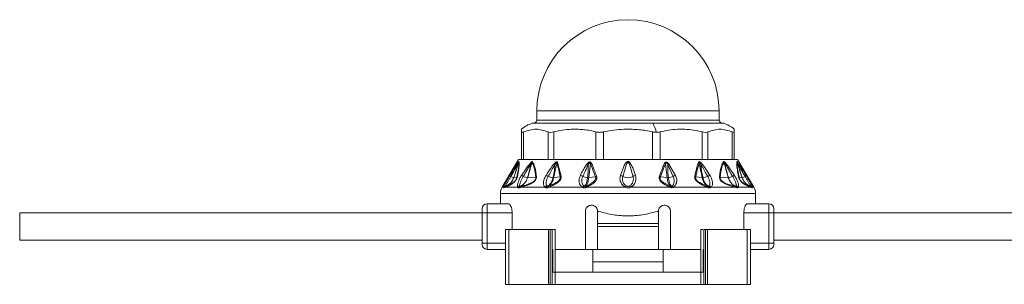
# Model space of a CAD drawing. Header units: millimetres. Extents: x -447 to 1924, y -61 to 422.
# Tile 57 of 65: x 1072 to 1234, y 153 to 196. Entities that reach past the tile are written whole.
import ezdxf

# ---------------------------------------------------------------- set-up
doc = ezdxf.new("R2010")
doc.units = ezdxf.units.MM

# ---------------------------------------------------------------- blocks, each defined once
blk = doc.blocks.new('Drawing View6')
at = {"color": 7, "linetype": 'Continuous', "lineweight": 18}
for p, q in [((0.77, 2.02), (0.77, 0.52)), ((0.77, 2.02), (30.77, 2.02)), ((30.77, 0.52), (30.77, 2.02)), ((19.85, 0), (0, 0)), ((0.16, 0.02), (19.81, 0.02)), ((0.77, 0.52), (30.77, 0.52)), ((19.81, 0.02), (31.38, 0.02)), ((31.54, 0), (19.85, 0)), ((-1.73, -5.98), (-1.73, -1.41)), ((-1.4, -5.98), (-1.4, -1.41)), ((2.62, -5.98), (2.62, -1.41)), ((3.54, -5.98), (3.54, -1.41)), ((10.5, -5.98), (10.5, -1.41)), ((11.75, -5.98), (11.75, -1.41)), ((19.79, -5.98), (19.79, -1.41)), ((21.04, -5.98), (21.04, -1.41)), ((28, -5.98), (28, -1.41)), ((28.91, -5.98), (28.91, -1.41)), ((32.93, -5.98), (32.93, -1.41)), ((33.27, -0.97), (33.27, -1.41)), ((33.27, -5.98), (33.27, -1.41)), ((-2.23, -5.98), (-4.95, -10.5)), ((-2.23, -5.98), (-1.73, -5.98)), ((-1.51, -5.98), (-1.72, -5.98)), ((-1.51, -5.98), (2.75, -5.98)), ((3.33, -5.98), (2.75, -5.98)), ((3.33, -5.98), (10.71, -5.98)), ((4.19, -6.46), (4.77, -8.69)), ((11.51, -5.98), (10.71, -5.98)), ((11.51, -5.98), (20.03, -5.98)), ((20.82, -5.98), (20.03, -5.98)), ((20.82, -5.98), (28.2, -5.98)), ((28.78, -5.98), (28.2, -5.98)), ((28.78, -5.98), (33.04, -5.98)), ((33.26, -5.98), (33.04, -5.98)), ((33.27, -5.98), (33.77, -5.98)), ((33.77, -5.98), (36.48, -10.5)), ((-3.66, -8.56), (-3.26, -7.93)), ((22.32, -6.81), (23.21, -8.74)), ((22.5, -6.7), (23.58, -8.57)), ((-3.03, -8.95), (-2.52, -8.88)), ((-0.75, -8.95), (0.6, -8.84)), ((3.54, -8.94), (4.61, -8.79)), ((9.32, -8.94), (10.4, -8.79)), ((22.22, -8.94), (21.12, -8.79)), ((27.99, -8.94), (26.92, -8.79)), ((32.28, -8.95), (30.94, -8.84)), ((34.56, -8.95), (34.06, -8.88)), ((-4.95, -10.5), (-4.7, -10.5)), ((-4.4, -10.5), (-4.69, -10.62)), ((-4.4, -10.5), (-2.39, -10.5)), ((-1.82, -10.5), (2.12, -10.5)), ((2.71, -10.5), (8.27, -10.5)), ((16.2, -10.5), (22.62, -10.5)), ((23.22, -10.5), (28.83, -10.5)), ((29.41, -10.5), (33.36, -10.5)), ((33.92, -10.5), (35.93, -10.5)), ((36.23, -10.62), (35.93, -10.5)), ((36.24, -10.5), (36.48, -10.5)), ((-5.23, -11.53), (-5.23, -13.23)), ((36.77, -11.53), (-5.23, -11.53)), ((36.77, -13.23), (36.77, -11.53)), ((-8.23, -14.73), (-8.23, -14.03)), ((-7.43, -14.73), (-7.43, -13.23)), ((-3.92, -13.23), (-7.43, -13.23)), ((8.77, -20.73), (8.77, -14.48)), ((10.77, -16.48), (10.77, -14.48)), ((10.77, -14.48), (10.98, -14.48)), ((20.56, -14.48), (20.77, -14.48)), ((20.77, -14.48), (20.77, -16.48)), ((22.77, -14.48), (22.77, -20.73)), ((38.97, -13.23), (35.46, -13.23)), ((38.97, -13.23), (38.97, -14.73)), ((39.77, -14.03), (39.77, -14.73)), ((-84.34, -19.23), (-84.34, -14.73)), ((-8.23, -14.73), (-84.34, -14.73)), ((-8.23, -14.73), (-7.43, -14.73)), ((-8.23, -19.73), (-8.23, -14.73)), ((-3.3, -14.73), (-7.43, -14.73)), ((-7.43, -19.73), (-7.43, -14.73)), ((-3.3, -14.73), (-3.3, -17.48)), ((34.84, -14.73), (34.84, -17.48)), ((38.97, -14.73), (34.84, -14.73)), ((39.77, -14.73), (38.97, -14.73)), ((38.97, -14.73), (38.97, -19.73)), ((191.77, -14.73), (39.77, -14.73)), ((39.77, -14.73), (39.77, -19.73)), ((-4.39, -17.48), (-4.39, -26.48)), ((-3.84, -17.48), (-4.39, -17.48)), ((-3.84, -17.48), (-3.84, -26.48)), ((2.68, -17.48), (-3.84, -17.48)), ((2.68, -17.48), (2.68, -26.48)), ((2.99, -17.48), (2.68, -17.48)), ((2.99, -17.48), (2.99, -26.48)), ((3.31, -17.48), (2.99, -17.48)), ((3.31, -17.48), (3.31, -24.48)), ((3.77, -17.48), (3.77, -24.48)), ((20.77, -16.48), (10.77, -16.48)), ((10.77, -16.98), (10.77, -16.48)), ((20.77, -16.98), (10.77, -16.98)), ((10.77, -16.98), (10.77, -20.73)), ((20.77, -16.98), (20.77, -16.48)), ((20.77, -20.73), (20.77, -16.98)), ((27.77, -17.48), (27.77, -24.48)), ((28.23, -17.48), (28.23, -24.48)), ((28.23, -17.48), (28.55, -17.48)), ((28.55, -17.48), (28.55, -26.48)), ((28.55, -17.48), (28.86, -17.48)), ((28.86, -17.48), (28.86, -26.48)), ((28.86, -17.48), (35.37, -17.48)), ((35.37, -17.48), (35.37, -26.48)), ((35.37, -17.48), (35.93, -17.48)), ((35.93, -17.48), (35.93, -26.48)), ((-8.23, -19.23), (-84.34, -19.23)), ((191.77, -19.23), (39.77, -19.23)), ((-8.23, -19.93), (-8.23, -19.73)), ((-8.23, -19.73), (-7.43, -19.73)), ((-7.43, -20.73), (-7.43, -19.73)), ((-7.43, -19.73), (-4.39, -19.73)), ((-7.43, -20.73), (-4.39, -20.73)), ((3.42, -20.73), (3.42, -24.48)), ((3.77, -20.73), (8.77, -20.73)), ((10.77, -20.73), (8.77, -20.73)), ((9.97, -22.78), (9.97, -20.73)), ((10.77, -20.73), (20.77, -20.73)), ((22.77, -20.73), (20.77, -20.73)), ((21.57, -22.78), (21.57, -20.73)), ((22.77, -20.73), (27.77, -20.73)), ((28.12, -20.73), (28.12, -24.48)), ((38.97, -19.73), (35.93, -19.73)), ((38.97, -20.73), (35.93, -20.73)), ((38.97, -19.73), (38.97, -20.73)), ((39.77, -19.73), (38.97, -19.73)), ((39.77, -19.93), (39.77, -19.73)), ((9.97, -24.48), (9.97, -22.78)), ((21.57, -22.78), (9.97, -22.78)), ((21.57, -24.48), (21.57, -22.78)), ((3.31, -24.48), (3.31, -26.48)), ((3.78, -24.48), (3.31, -24.48)), ((3.78, -24.48), (3.78, -26.48)), ((3.78, -24.48), (27.76, -24.48)), ((27.76, -24.48), (27.76, -26.48)), ((27.76, -24.48), (28.23, -24.48)), ((28.23, -24.48), (28.23, -26.48)), ((-3.84, -26.48), (-4.39, -26.48)), ((2.68, -26.48), (-3.84, -26.48)), ((2.99, -26.48), (2.68, -26.48)), ((3.31, -26.48), (2.99, -26.48)), ((3.78, -26.48), (3.31, -26.48)), ((3.78, -26.48), (27.76, -26.48)), ((27.76, -26.48), (28.23, -26.48)), ((28.23, -26.48), (28.55, -26.48)), ((28.55, -26.48), (28.86, -26.48)), ((28.86, -26.48), (35.37, -26.48)), ((35.37, -26.48), (35.93, -26.48))]:
    blk.add_line(p, q, dxfattribs=at)
at = {"color": 7, "linetype": 'Continuous', "lineweight": 18, "flags": 128}
blk.add_lwpolyline([(8.95, -10.5), (9.73, -10.5), (10.51, -10.5), (11.3, -10.5), (12.1, -10.5), (12.9, -10.5), (13.71, -10.5), (14.52, -10.5), (15.33, -10.5)], dxfattribs=at)
at = {"color": 7, "linetype": 'Continuous', "lineweight": 18}
for centre, radius, start, end in [((15.77, 2.02), 15, 0, 180), ((1.61, -4.89), 5.15, 108.1664, 130.4305), ((0.16, -0.48), 0.5, 90, 108.1664), ((0.27, 0.52), 0.5, 270, 0), ((19.8, -0.03), 0.0545, 32.4847, 84.1078), ((16.5, -2.17), 3.99, 9.8423, 32.9992), ((31.27, 0.52), 0.5, 180, 270), ((31.38, -0.48), 0.5, 71.8336, 90), ((29.93, -4.89), 5.15, 49.5824, 71.8336), ((-1.9, -6.47), 0.324, 155.8429, 174.655), ((-1.73, -6.56), 0.49, 147.2626, 160.2891), ((0.22, -6.35), 0.386, 187.5089, 203.9881), ((0.46, -6.65), 0.526, 140.7173, 153.7493), ((4.49, -6.94), 0.57, 122.4971, 138.7551), ((27.04, -6.94), 0.57, 41.2449, 57.5029), ((31.08, -6.65), 0.526, 26.2508, 39.2826), ((31.32, -6.35), 0.386, 336.0125, 352.4908), ((33.26, -6.56), 0.49, 19.7109, 32.7374), ((33.44, -6.47), 0.324, 5.3451, 24.157), ((-7.25, -19.3), 16.73, 48.7638, 49.3774), ((8.31, -8.08), 1.55, 54.1818, 62.9072), ((10.1, -7.31), 0.791, 114.7837, 129.6376), ((21.48, -7.23), 0.712, 50.314, 65.1501), ((23.13, -7.94), 1.38, 116.761, 125.6661), ((38.85, -19.38), 16.83, 130.6238, 131.2337), ((-3.29, -8.4), 0.414, 204.0865, 239.4434), ((-2.52, -7.11), 1.91, 239.4043, 254.6198), ((-3.03, -8.91), 0.0356, 267.4158, 276.3201), ((-2.24, -9.01), 0.304, 131.4359, 155.0717), ((-16.8, -31.79), 27.68, 56.3517, 57.0582), ((-0.55, -6.86), 2.1, 244.1185, 263.6115), ((0.95, -9.11), 0.446, 123.9682, 142.8148), ((1.64, -10.29), 1.84, 56.6046, 69.537), ((3.62, -6.55), 2.4, 246.2439, 265.3332), ((5.01, -9.21), 0.573, 115.027, 133.6959), ((7.61, -9.81), 1.29, 55.3117, 75.3484), ((9.25, -6.76), 2.19, 245.4117, 266.2911), ((10.89, -9.44), 0.815, 110.5166, 126.6125), ((14.36, -9.46), 0.913, 50.851, 78.7073), ((15.77, -7.13), 1.82, 242.6733, 297.3267), ((17.18, -9.46), 0.913, 101.2927, 129.149), ((20.69, -9.37), 0.733, 53.3703, 69.4581), ((22.29, -6.77), 2.18, 273.6863, 295.0719), ((23.87, -9.69), 1.16, 104.4895, 124.9247), ((26.53, -9.21), 0.573, 46.304, 64.973), ((27.92, -6.55), 2.4, 274.6668, 293.7561), ((29.9, -10.29), 1.84, 110.463, 123.3954), ((30.59, -9.11), 0.446, 37.1852, 56.0318), ((32.31, -8.62), 0.332, 265.9431, 271.6453), ((32.08, -6.86), 2.1, 276.3884, 295.8815), ((48.34, -31.79), 27.68, 122.9418, 123.6483), ((33.78, -9.01), 0.304, 24.9283, 48.5641), ((34.57, -8.91), 0.0357, 263.7523, 272.6346), ((34.06, -7.11), 1.91, 285.3802, 300.5957), ((34.82, -8.4), 0.414, 300.5566, 335.9135), ((-3.23, -11.53), 2, 149.0362, 180), ((-4.26, -10.85), 0.5, 109.1019, 153.0969), ((-4.32, -10.77), 0.47, 100.9672, 144.8077), ((-4.26, -10.83), 0.482, 109.3625, 154.2596), ((-3.99, -10.72), 0.464, 111.8132, 151.3198), ((-1.96, -10.85), 0.556, 101.6448, 140.4638), ((-1.83, -10.83), 0.489, 111.492, 154.5199), ((-1.8, -10.74), 0.399, 113.9413, 162.016), ((-1.47, -10.63), 0.374, 116.4592, 160.1268), ((2.56, -10.87), 0.575, 104.4162, 140.4213), ((2.71, -10.82), 0.506, 114.2513, 153.2837), ((2.84, -10.52), 0.248, 134.0214, 187.8098), ((2.94, -10.47), 0.235, 136.7077, 188.1385), ((8.72, -10.82), 0.543, 110.8768, 144.3208), ((8.88, -10.79), 0.521, 122.0688, 155.3334), ((15.84, -10.78), 0.582, 126.5982, 151.6208), ((15.69, -10.78), 0.582, 28.3791, 53.4018), ((21.21, -9.83), 1.54, 334.6618, 341.3124), ((21.57, -10.03), 1.15, 335.9647, 344.8865), ((22.7, -10.75), 0.461, 25.3523, 58.9903), ((22.82, -10.77), 0.478, 33.9668, 67.8038), ((28.59, -10.47), 0.235, 351.8615, 43.2923), ((28.7, -10.52), 0.248, 352.1906, 45.9788), ((28.83, -10.82), 0.506, 26.7165, 65.7489), ((28.97, -10.87), 0.575, 39.5788, 75.5839), ((33.01, -10.63), 0.374, 19.8732, 63.5408), ((33.34, -10.74), 0.399, 17.9841, 66.0586), ((33.37, -10.83), 0.489, 25.4801, 68.508), ((33.49, -10.85), 0.556, 39.5362, 78.3552), ((35.53, -10.72), 0.464, 28.6802, 68.1868), ((35.86, -10.77), 0.47, 35.1923, 79.0329), ((35.79, -10.83), 0.482, 25.7404, 70.6374), ((35.8, -10.85), 0.5, 26.9031, 70.898), ((34.77, -11.53), 2, 0, 30.9638), ((-7.43, -14.03), 0.8, 90, 180), ((38.97, -14.03), 0.8, 0, 90), ((-7.43, -19.93), 0.8, 180, 270), ((38.97, -19.93), 0.8, 270, 0)]:
    blk.add_arc(centre, radius, start, end, dxfattribs=at)
for points, knots in [([(-1.73, -1.41), (-1.73, -1.12), (-1.73, -0.82), (-1.73, -0.97), (-1.73, -0.97)], [0, 0, 0, 0, 0.998199, 1, 1, 1, 1]), ([(2.62, -1.41), (1.95, -1.19), (0.61, -0.75), (-0.73, -1.19), (-1.4, -1.41)], [0, 0, 0, 0, 0.499632, 1, 1, 1, 1]), ([(10.5, -1.41), (10.19, -1.33), (9.56, -1.17), (8.59, -1.04), (7.54, -0.97), (6.35, -0.97), (4.98, -1.07), (4.03, -1.3), (3.54, -1.41)], [0, 0, 0, 0, 0.135419, 0.274991, 0.415244, 0.585607, 0.785782, 1, 1, 1, 1]), ([(19.79, -1.41), (19.43, -1.33), (18.7, -1.17), (17.59, -1.04), (16.37, -0.97), (14.99, -0.97), (13.41, -1.07), (12.32, -1.3), (11.75, -1.41)], [0, 0, 0, 0, 0.135414, 0.274984, 0.415234, 0.58558, 0.78576, 1, 1, 1, 1]), ([(19.79, -1.41), (19.91, -1.44), (20.13, -1.48), (20.34, -1.49), (20.43, -1.49)], [0, 0, 0, 0, 0.573868, 1, 1, 1, 1]), ([(20.43, -1.49), (20.55, -1.49), (20.76, -1.48), (20.95, -1.43), (21.04, -1.41)], [0, 0, 0, 0, 0.54545, 1, 1, 1, 1]), ([(28, -1.41), (27.51, -1.3), (26.56, -1.07), (25.18, -0.97), (23.34, -0.95), (21.99, -1.22), (21.04, -1.41)], [0, 0, 0, 0, 0.21393, 0.414834, 0.587057, 1, 1, 1, 1]), ([(32.93, -1.41), (32.26, -1.19), (30.92, -0.75), (29.58, -1.19), (28.91, -1.41)], [0, 0, 0, 0, 0.500234, 1, 1, 1, 1]), ([(-3.5, -8.75), (-3.29, -8.39), (-2.96, -7.79), (-2.57, -7.09), (-2.36, -6.67), (-2.26, -6.5), (-2.22, -6.44)], [0, 0, 0, 0, 0.470738, 0.766879, 0.908603, 1, 1, 1, 1]), ([(-3.26, -7.93), (-3.17, -7.79), (-2.94, -7.42), (-2.63, -6.95), (-2.36, -6.54), (-2.24, -6.4), (-2.2, -6.33)], [0, 0, 0, 0, 0.253563, 0.655047, 0.855267, 1, 1, 1, 1]), ([(-2.19, -6.4), (-2.25, -6.58), (-2.36, -6.92), (-2.54, -7.46), (-2.76, -8.13), (-2.93, -8.64), (-3.03, -8.95)], [0, 0, 0, 0, 0.215335, 0.398234, 0.642077, 1, 1, 1, 1]), ([(-2.22, -6.44), (-2.27, -6.61), (-2.38, -6.95), (-2.55, -7.49), (-2.77, -8.16), (-2.93, -8.65), (-3.03, -8.95)], [0, 0, 0, 0, 0.2016548, 0.4049185, 0.6470499, 1, 1, 1, 1]), ([(-2.19, -6.4), (-2.18, -6.57), (-2.17, -6.89), (-2.31, -7.8), (-2.44, -8.5), (-2.52, -8.88)], [0, 0, 0, 0, 0.3425593, 0.6462348, 1, 1, 1, 1]), ([(-2.14, -6.3), (-2.13, -6.44), (-2.11, -6.72), (-2.22, -7.6), (-2.36, -8.34), (-2.44, -8.78)], [0, 0, 0, 0, 0.308412, 0.587789, 1, 1, 1, 1]), ([(-2.22, -6.44), (-2.22, -6.43), (-2.21, -6.41), (-2.2, -6.4), (-2.19, -6.39), (-2.19, -6.39), (-2.19, -6.39), (-2.19, -6.4)], [0, 0, 0, 0, 0.312066, 0.577689, 0.709478, 0.846396, 1, 1, 1, 1]), ([(-2.2, -6.33), (-2.18, -6.32), (-2.16, -6.3), (-2.14, -6.29), (-2.14, -6.29), (-2.14, -6.3)], [0, 0, 0, 0, 0.527893, 0.7496455, 1, 1, 1, 1]), ([(-1.75, -8.56), (-1.53, -8.25), (-1.17, -7.71), (-0.65, -6.97), (-0.32, -6.59), (-0.16, -6.4)], [0, 0, 0, 0, 0.427707, 0.722359, 1, 1, 1, 1]), ([(-0.01, -6.42), (-0.06, -6.59), (-0.16, -6.91), (-0.32, -7.46), (-0.51, -8.14), (-0.66, -8.65), (-0.75, -8.95)], [0, 0, 0, 0, 0.199401, 0.389589, 0.65075, 1, 1, 1, 1]), ([(-0.16, -6.4), (-0.14, -6.38), (-0.09, -6.34), (-0.04, -6.3), (0, -6.29), (0.03, -6.3), (0.04, -6.31), (0.05, -6.32)], [0, 0, 0, 0, 0.303841, 0.543349, 0.671179, 0.821746, 1, 1, 1, 1]), ([(-0.13, -6.51), (-0.12, -6.49), (-0.1, -6.45), (-0.06, -6.42), (-0.04, -6.4), (-0.03, -6.4), (-0.02, -6.4), (-0.02, -6.4), (-0.02, -6.41), (-0.01, -6.42)], [0, 0, 0, 0, 0.3366966, 0.5652326, 0.6587129, 0.7523062, 0.8216938, 0.9026669, 1, 1, 1, 1]), ([(-0.01, -6.42), (0.1, -6.65), (0.3, -7.06), (0.48, -7.91), (0.56, -8.51), (0.6, -8.84)], [0, 0, 0, 0, 0.364986, 0.653176, 1, 1, 1, 1]), ([(0.05, -6.32), (0.14, -6.49), (0.34, -6.85), (0.51, -7.51), (0.63, -8.16), (0.68, -8.54), (0.7, -8.74)], [0, 0, 0, 0, 0.283427, 0.598157, 0.79281, 1, 1, 1, 1]), ([(3.65, -6.6), (3.68, -6.56), (3.75, -6.49), (3.86, -6.4), (3.95, -6.35), (4.03, -6.33), (4.1, -6.34), (4.16, -6.39), (4.18, -6.44), (4.19, -6.46)], [0, 0, 0, 0, 0.2026743, 0.3639009, 0.4931688, 0.5944464, 0.7169049, 0.8527137, 1, 1, 1, 1]), ([(3.78, -6.72), (3.81, -6.67), (3.85, -6.6), (3.92, -6.5), (3.97, -6.45), (4, -6.44), (4.02, -6.44), (4.04, -6.45), (4.05, -6.47), (4.06, -6.51), (4.06, -6.54), (4.07, -6.57)], [0, 0, 0, 0, 0.274116, 0.463193, 0.592982, 0.653123, 0.685145, 0.720858, 0.783468, 0.856593, 1, 1, 1, 1]), ([(9.02, -6.71), (9.06, -6.65), (9.13, -6.56), (9.27, -6.44), (9.4, -6.37), (9.52, -6.35), (9.63, -6.39), (9.71, -6.48), (9.75, -6.55), (9.77, -6.59)], [0, 0, 0, 0, 0.1952, 0.351587, 0.494569, 0.605688, 0.718068, 0.846595, 1, 1, 1, 1]), ([(9.22, -6.83), (9.26, -6.74), (9.31, -6.63), (9.4, -6.51), (9.45, -6.48), (9.49, -6.47), (9.51, -6.48), (9.52, -6.49), (9.55, -6.52), (9.58, -6.59), (9.59, -6.66), (9.59, -6.7)], [0, 0, 0, 0, 0.3888533, 0.4911394, 0.5781016, 0.6070597, 0.6356285, 0.6659115, 0.7003157, 0.8247631, 1, 1, 1, 1]), ([(17, -8.56), (16.86, -8.15), (16.64, -7.49), (16.3, -6.76), (16.05, -6.41), (15.89, -6.31), (15.8, -6.28), (15.68, -6.29), (15.55, -6.37), (15.39, -6.54), (15.18, -6.88), (14.87, -7.57), (14.67, -8.17), (14.53, -8.56)], [0, 0, 0, 0, 0.25126, 0.396042, 0.462455, 0.47993, 0.495701, 0.509284, 0.540179, 0.56984, 0.63555, 0.761953, 1, 1, 1, 1]), ([(16.6, -8.75), (16.48, -8.33), (16.3, -7.66), (16.06, -6.9), (15.92, -6.54), (15.84, -6.43), (15.81, -6.4), (15.79, -6.39), (15.77, -6.39), (15.73, -6.4), (15.69, -6.44), (15.64, -6.51), (15.56, -6.67), (15.44, -7.02), (15.22, -7.74), (15.05, -8.35), (14.93, -8.75)], [0, 0, 0, 0, 0.264351, 0.412633, 0.474696, 0.48507, 0.49331, 0.496676, 0.499653, 0.505093, 0.516526, 0.530686, 0.554354, 0.619061, 0.749435, 1, 1, 1, 1]), ([(21.78, -6.58), (21.8, -6.55), (21.83, -6.49), (21.89, -6.42), (21.97, -6.37), (22.08, -6.36), (22.2, -6.41), (22.35, -6.52), (22.44, -6.63), (22.5, -6.7)], [0, 0, 0, 0, 0.130793, 0.239578, 0.342332, 0.447729, 0.567765, 0.709784, 1, 1, 1, 1]), ([(21.94, -6.68), (21.95, -6.65), (21.95, -6.59), (21.98, -6.53), (22, -6.49), (22.02, -6.47), (22.05, -6.47), (22.08, -6.47), (22.13, -6.5), (22.23, -6.61), (22.28, -6.72), (22.32, -6.81)], [0, 0, 0, 0, 0.1486655, 0.2587069, 0.3033944, 0.343965, 0.3814215, 0.4237767, 0.4707121, 0.5930499, 1, 1, 1, 1]), ([(26.77, -8.69), (26.88, -8.19), (27.05, -7.42), (27.27, -6.71), (27.35, -6.46)], [0, 0, 0, 0, 0.646574, 1, 1, 1, 1]), ([(27.35, -6.46), (27.37, -6.42), (27.4, -6.35), (27.49, -6.32), (27.61, -6.35), (27.75, -6.45), (27.84, -6.55), (27.89, -6.6)], [0, 0, 0, 0, 0.245136, 0.373462, 0.502514, 0.746581, 1, 1, 1, 1]), ([(27.47, -6.57), (27.47, -6.54), (27.47, -6.5), (27.49, -6.46), (27.5, -6.44), (27.52, -6.44), (27.53, -6.44), (27.56, -6.45), (27.61, -6.5), (27.68, -6.59), (27.73, -6.67), (27.75, -6.72)], [0, 0, 0, 0, 0.137704, 0.249479, 0.286396, 0.321316, 0.355929, 0.392063, 0.53214, 0.696583, 1, 1, 1, 1]), ([(30.83, -8.74), (30.92, -8.13), (31.04, -7.18), (31.37, -6.55), (31.49, -6.32)], [0, 0, 0, 0, 0.635166, 1, 1, 1, 1]), ([(30.94, -8.84), (31.01, -8.23), (31.13, -7.28), (31.44, -6.65), (31.55, -6.42)], [0, 0, 0, 0, 0.636507, 1, 1, 1, 1]), ([(31.49, -6.32), (31.5, -6.31), (31.52, -6.29), (31.58, -6.3), (31.64, -6.35), (31.68, -6.38), (31.7, -6.4)], [0, 0, 0, 0, 0.256292, 0.5214431, 0.7474005, 1, 1, 1, 1]), ([(31.55, -6.42), (31.55, -6.41), (31.55, -6.4), (31.56, -6.4), (31.57, -6.4), (31.6, -6.41), (31.63, -6.45), (31.66, -6.49), (31.67, -6.51)], [0, 0, 0, 0, 0.106522, 0.201223, 0.294973, 0.396709, 0.652819, 1, 1, 1, 1]), ([(32.28, -8.95), (32.16, -8.53), (31.99, -7.93), (31.78, -7.19), (31.65, -6.77), (31.58, -6.52), (31.55, -6.42)], [0, 0, 0, 0, 0.493755, 0.710629, 0.87637, 1, 1, 1, 1]), ([(31.7, -6.4), (31.77, -6.48), (31.97, -6.69), (32.28, -7.11), (32.74, -7.75), (33.08, -8.25), (33.29, -8.56)], [0, 0, 0, 0, 0.125054, 0.329105, 0.583177, 1, 1, 1, 1]), ([(33.98, -8.78), (33.91, -8.39), (33.77, -7.68), (33.65, -6.78), (33.67, -6.47), (33.68, -6.3)], [0, 0, 0, 0, 0.366467, 0.656613, 1, 1, 1, 1]), ([(33.68, -6.3), (33.68, -6.29), (33.68, -6.29), (33.7, -6.29), (33.72, -6.32), (33.73, -6.33)], [0, 0, 0, 0, 0.222827, 0.488483, 1, 1, 1, 1]), ([(34.06, -8.88), (33.98, -8.49), (33.84, -7.78), (33.7, -6.88), (33.72, -6.57), (33.72, -6.4)], [0, 0, 0, 0, 0.368099, 0.658336, 1, 1, 1, 1]), ([(33.72, -6.4), (33.72, -6.39), (33.72, -6.39), (33.73, -6.39), (33.73, -6.4), (33.75, -6.41), (33.76, -6.43), (33.76, -6.44)], [0, 0, 0, 0, 0.132574, 0.271467, 0.437835, 0.686828, 1, 1, 1, 1]), ([(34.56, -8.95), (34.42, -8.52), (34.22, -7.92), (33.98, -7.16), (33.84, -6.74), (33.76, -6.49), (33.72, -6.4)], [0, 0, 0, 0, 0.502808, 0.708593, 0.88556, 1, 1, 1, 1]), ([(33.73, -6.33), (33.76, -6.37), (33.82, -6.44), (33.98, -6.67), (34.23, -7.04), (34.65, -7.69), (34.99, -8.23), (35.2, -8.56)], [0, 0, 0, 0, 0.063949, 0.139633, 0.317237, 0.568463, 1, 1, 1, 1]), ([(34.57, -8.95), (34.45, -8.59), (34.26, -8.01), (33.98, -7.17), (33.84, -6.69), (33.76, -6.44)], [0, 0, 0, 0, 0.426007, 0.700145, 1, 1, 1, 1]), ([(33.76, -6.44), (33.81, -6.53), (33.93, -6.75), (34.16, -7.18), (34.53, -7.86), (34.84, -8.41), (35.03, -8.75)], [0, 0, 0, 0, 0.12348, 0.298954, 0.554672, 1, 1, 1, 1]), ([(-1.46, -8.75), (-1.27, -8.43), (-0.94, -7.88), (-0.51, -7.12), (-0.25, -6.71), (-0.13, -6.51)], [0, 0, 0, 0, 0.4373839, 0.7346037, 1, 1, 1, 1]), ([(-0.13, -6.51), (-0.21, -6.84), (-0.4, -7.65), (-0.64, -8.47), (-0.78, -8.95)], [0, 0, 0, 0, 0.404874, 1, 1, 1, 1]), ([(2.28, -8.56), (2.54, -8.14), (2.96, -7.47), (3.46, -6.83), (3.65, -6.6)], [0, 0, 0, 0, 0.629625, 1, 1, 1, 1]), ([(2.65, -8.75), (2.81, -8.46), (3.05, -8.03), (3.35, -7.48), (3.57, -7.09), (3.71, -6.84), (3.78, -6.72)], [0, 0, 0, 0, 0.429633, 0.636413, 0.813229, 1, 1, 1, 1]), ([(3.78, -6.72), (3.74, -7.06), (3.67, -7.81), (3.51, -8.55), (3.42, -8.95)], [0, 0, 0, 0, 0.460533, 1, 1, 1, 1]), ([(4.07, -6.57), (4.03, -6.74), (3.95, -7.08), (3.83, -7.62), (3.69, -8.25), (3.6, -8.7), (3.54, -8.94)], [0, 0, 0, 0, 0.2134593, 0.4293792, 0.6901911, 1, 1, 1, 1]), ([(4.07, -6.57), (4.18, -6.95), (4.39, -7.67), (4.54, -8.44), (4.61, -8.79)], [0, 0, 0, 0, 0.53826, 1, 1, 1, 1]), ([(7.93, -8.56), (8.07, -8.3), (8.28, -7.9), (8.56, -7.4), (8.78, -7.04), (8.93, -6.82), (9.02, -6.71)], [0, 0, 0, 0, 0.420929, 0.628617, 0.808166, 1, 1, 1, 1]), ([(8.34, -8.75), (8.46, -8.48), (8.64, -8.07), (8.88, -7.55), (9.05, -7.18), (9.16, -6.95), (9.22, -6.83)], [0, 0, 0, 0, 0.425602, 0.634107, 0.812726, 1, 1, 1, 1]), ([(9.22, -6.83), (9.22, -7.15), (9.23, -7.86), (9.15, -8.56), (9.11, -8.95)], [0, 0, 0, 0, 0.455709, 1, 1, 1, 1]), ([(9.59, -6.7), (9.57, -6.86), (9.53, -7.18), (9.47, -7.69), (9.4, -8.28), (9.35, -8.71), (9.32, -8.94)], [0, 0, 0, 0, 0.21465, 0.427263, 0.688154, 1, 1, 1, 1]), ([(9.59, -6.7), (9.77, -7.12), (10.05, -7.81), (10.31, -8.52), (10.4, -8.79)], [0, 0, 0, 0, 0.619883, 1, 1, 1, 1]), ([(9.77, -6.59), (9.95, -7.01), (10.24, -7.7), (10.5, -8.41), (10.6, -8.68)], [0, 0, 0, 0, 0.620107, 1, 1, 1, 1]), ([(20.94, -8.69), (21.11, -8.24), (21.37, -7.53), (21.67, -6.84), (21.78, -6.58)], [0, 0, 0, 0, 0.622343, 1, 1, 1, 1]), ([(21.12, -8.79), (21.28, -8.34), (21.54, -7.63), (21.83, -6.94), (21.94, -6.68)], [0, 0, 0, 0, 0.6225578, 1, 1, 1, 1]), ([(22.22, -8.94), (22.17, -8.54), (22.11, -7.98), (22.02, -7.31), (21.98, -6.96), (21.95, -6.76), (21.94, -6.68)], [0, 0, 0, 0, 0.5265308, 0.7416797, 0.8929338, 1, 1, 1, 1]), ([(22.43, -8.95), (22.37, -8.44), (22.29, -7.73), (22.31, -7.02), (22.32, -6.81)], [0, 0, 0, 0, 0.715322, 1, 1, 1, 1]), ([(26.92, -8.79), (27.02, -8.3), (27.18, -7.53), (27.4, -6.82), (27.47, -6.57)], [0, 0, 0, 0, 0.647013, 1, 1, 1, 1]), ([(27.99, -8.94), (27.9, -8.53), (27.78, -7.94), (27.62, -7.23), (27.54, -6.85), (27.49, -6.65), (27.47, -6.57)], [0, 0, 0, 0, 0.520969, 0.746083, 0.897634, 1, 1, 1, 1]), ([(28.12, -8.95), (28, -8.42), (27.83, -7.68), (27.77, -6.93), (27.75, -6.72)], [0, 0, 0, 0, 0.713249, 1, 1, 1, 1]), ([(27.75, -6.72), (27.86, -6.91), (28.05, -7.23), (28.31, -7.71), (28.58, -8.2), (28.78, -8.55), (28.89, -8.75)], [0, 0, 0, 0, 0.2827049, 0.4745432, 0.7079845, 1, 1, 1, 1]), ([(27.89, -6.6), (28.13, -6.91), (28.62, -7.54), (29.04, -8.22), (29.26, -8.56)], [0, 0, 0, 0, 0.480824, 1, 1, 1, 1]), ([(32.32, -8.95), (32.22, -8.62), (32.06, -8.05), (31.83, -7.24), (31.72, -6.76), (31.67, -6.51)], [0, 0, 0, 0, 0.40792, 0.697703, 1, 1, 1, 1]), ([(31.67, -6.51), (31.72, -6.59), (31.87, -6.82), (32.12, -7.26), (32.51, -7.92), (32.81, -8.43), (33, -8.75)], [0, 0, 0, 0, 0.115112, 0.316391, 0.573412, 1, 1, 1, 1]), ([(-4.7, -10.5), (-4.67, -10.41), (-4.6, -10.21), (-4.34, -9.7), (-4.01, -9.12), (-3.77, -8.74), (-3.66, -8.56)], [0, 0, 0, 0, 0.2100777, 0.4720648, 0.7629125, 1, 1, 1, 1]), ([(-3.03, -8.95), (-3.12, -9.17), (-3.3, -9.58), (-3.79, -10.08), (-4.19, -10.27), (-4.42, -10.38)], [0, 0, 0, 0, 0.351286, 0.635427, 1, 1, 1, 1]), ([(-3.03, -8.95), (-3.13, -9.18), (-3.31, -9.59), (-3.81, -10.09), (-4.21, -10.28), (-4.42, -10.38)], [0, 0, 0, 0, 0.361519, 0.649049, 1, 1, 1, 1]), ([(-4.41, -10.31), (-4.39, -10.27), (-4.34, -10.19), (-4.22, -9.97), (-4.03, -9.65), (-3.77, -9.2), (-3.59, -8.9), (-3.5, -8.75)], [0, 0, 0, 0, 0.117161, 0.239899, 0.491313, 0.74564, 1, 1, 1, 1]), ([(-2.44, -8.78), (-2.46, -8.84), (-2.48, -8.95), (-2.55, -9.13), (-2.65, -9.31), (-2.81, -9.55), (-3.04, -9.78), (-3.34, -10.01), (-3.68, -10.21), (-4.06, -10.38), (-4.27, -10.46), (-4.4, -10.5)], [0, 0, 0, 0, 0.053488, 0.101165, 0.145724, 0.192526, 0.283011, 0.383772, 0.541991, 0.738283, 1, 1, 1, 1]), ([(-2.52, -8.88), (-2.53, -8.93), (-2.55, -9.01), (-2.6, -9.16), (-2.68, -9.31), (-2.78, -9.46), (-2.91, -9.59), (-3.08, -9.75), (-3.62, -10.12), (-3.92, -10.21), (-4.16, -10.29)], [0, 0, 0, 0, 0.051327, 0.09442, 0.134349, 0.174419, 0.220939, 0.27713, 0.398157, 1, 1, 1, 1]), ([(-2.39, -10.5), (-2.41, -10.45), (-2.45, -10.33), (-2.42, -10.05), (-2.32, -9.65), (-2.1, -9.13), (-1.87, -8.76), (-1.75, -8.56)], [0, 0, 0, 0, 0.137707, 0.297654, 0.485766, 0.740451, 1, 1, 1, 1]), ([(-2.07, -10.31), (-2.07, -10.27), (-2.08, -10.19), (-2.04, -9.97), (-1.93, -9.65), (-1.73, -9.2), (-1.55, -8.9), (-1.46, -8.75)], [0, 0, 0, 0, 0.117122, 0.23984, 0.491204, 0.745529, 1, 1, 1, 1]), ([(-0.78, -8.95), (-0.85, -9.14), (-0.97, -9.47), (-1.25, -9.84), (-1.57, -10.16), (-1.84, -10.29), (-2.01, -10.38)], [0, 0, 0, 0, 0.294643, 0.521096, 0.701932, 1, 1, 1, 1]), ([(-0.75, -8.95), (-0.82, -9.14), (-0.94, -9.47), (-1.21, -9.84), (-1.54, -10.16), (-1.8, -10.29), (-1.97, -10.37)], [0, 0, 0, 0, 0.294538, 0.521008, 0.701872, 1, 1, 1, 1]), ([(0.7, -8.74), (0.71, -8.79), (0.71, -8.9), (0.68, -9.07), (0.6, -9.25), (0.38, -9.56), (-0.06, -9.87), (-0.6, -10.12), (-1.2, -10.33), (-1.6, -10.44), (-1.82, -10.5)], [0, 0, 0, 0, 0.054232, 0.103303, 0.150337, 0.200897, 0.369635, 0.542742, 0.734318, 1, 1, 1, 1]), ([(0.6, -8.84), (0.6, -8.88), (0.61, -8.96), (0.59, -9.1), (0.53, -9.24), (0.43, -9.39), (0.3, -9.51), (0.09, -9.67), (-0.62, -10.04), (-1.18, -10.18), (-1.64, -10.29)], [0, 0, 0, 0, 0.051613, 0.09536, 0.137319, 0.180165, 0.228028, 0.285272, 0.402314, 1, 1, 1, 1]), ([(-0.78, -8.95), (-0.77, -8.95), (-0.76, -8.95), (-0.75, -8.95), (-0.75, -8.95)], [0, 0, 0, 0, 0.559976, 1, 1, 1, 1]), ([(2.12, -10.5), (2.07, -10.45), (1.95, -10.33), (1.87, -10.05), (1.85, -9.66), (1.96, -9.15), (2.17, -8.76), (2.28, -8.56)], [0, 0, 0, 0, 0.136663, 0.294577, 0.479617, 0.72985, 1, 1, 1, 1]), ([(2.42, -10.31), (2.39, -10.27), (2.34, -10.19), (2.29, -9.97), (2.3, -9.65), (2.41, -9.2), (2.57, -8.9), (2.65, -8.75)], [0, 0, 0, 0, 0.117118, 0.239833, 0.491188, 0.745502, 1, 1, 1, 1]), ([(3.42, -8.95), (3.37, -9.13), (3.29, -9.46), (3.09, -9.82), (2.84, -10.15), (2.63, -10.28), (2.5, -10.36)], [0, 0, 0, 0, 0.287161, 0.511571, 0.692984, 1, 1, 1, 1]), ([(3.54, -8.94), (3.5, -9.12), (3.41, -9.44), (3.22, -9.81), (2.98, -10.12), (2.79, -10.26), (2.67, -10.35)], [0, 0, 0, 0, 0.28629, 0.510661, 0.69222, 1, 1, 1, 1]), ([(4.77, -8.69), (4.78, -8.77), (4.8, -8.91), (4.73, -9.17), (4.56, -9.43), (4.19, -9.77), (3.55, -10.15), (3.01, -10.37), (2.71, -10.5)], [0, 0, 0, 0, 0.0942, 0.182499, 0.278775, 0.389657, 0.657979, 1, 1, 1, 1]), ([(4.61, -8.79), (4.63, -8.85), (4.65, -8.94), (4.63, -9.07), (4.59, -9.16), (4.54, -9.26), (4.43, -9.4), (4.13, -9.66), (3.54, -9.98), (3.05, -10.19), (2.77, -10.31)], [0, 0, 0, 0, 0.088148, 0.127362, 0.165638, 0.20809, 0.253003, 0.357761, 0.633199, 1, 1, 1, 1]), ([(3.42, -8.95), (3.45, -8.95), (3.49, -8.95), (3.53, -8.95), (3.54, -8.94)], [0, 0, 0, 0, 0.559847, 1, 1, 1, 1]), ([(8.27, -10.5), (8.16, -10.41), (7.89, -10.21), (7.7, -9.71), (7.7, -9.13), (7.86, -8.74), (7.93, -8.56)], [0, 0, 0, 0, 0.209172, 0.469256, 0.760695, 1, 1, 1, 1]), ([(8.52, -10.31), (8.47, -10.27), (8.38, -10.19), (8.24, -9.97), (8.15, -9.65), (8.17, -9.2), (8.28, -8.9), (8.34, -8.75)], [0, 0, 0, 0, 0.117159, 0.239896, 0.491308, 0.745636, 1, 1, 1, 1]), ([(9.11, -8.95), (9.08, -9.15), (9.03, -9.53), (8.86, -10.05), (8.7, -10.24), (8.6, -10.35)], [0, 0, 0, 0, 0.321949, 0.6179, 1, 1, 1, 1]), ([(10.4, -8.79), (10.43, -8.85), (10.47, -8.96), (10.45, -9.17), (10.33, -9.38), (9.86, -9.86), (9.32, -10.11), (8.87, -10.32)], [0, 0, 0, 0, 0.097572, 0.186101, 0.286324, 0.407959, 1, 1, 1, 1]), ([(9.32, -8.94), (9.29, -9.15), (9.23, -9.53), (9.07, -10.02), (8.94, -10.21), (8.87, -10.32)], [0, 0, 0, 0, 0.342164, 0.623264, 1, 1, 1, 1]), ([(10.6, -8.68), (10.62, -8.76), (10.67, -8.91), (10.64, -9.17), (10.51, -9.43), (10.18, -9.8), (9.64, -10.16), (9.17, -10.39), (8.95, -10.5)], [0, 0, 0, 0, 0.1036523, 0.2038498, 0.3141847, 0.4406615, 0.7373736, 1, 1, 1, 1]), ([(9.11, -8.95), (9.15, -8.95), (9.23, -8.95), (9.29, -8.94), (9.32, -8.94)], [0, 0, 0, 0, 0.559728, 1, 1, 1, 1]), ([(14.53, -8.56), (14.49, -8.74), (14.42, -9.06), (14.49, -9.49), (14.62, -9.83), (14.81, -10.11), (15.04, -10.34), (15.24, -10.45), (15.33, -10.5)], [0, 0, 0, 0, 0.237372, 0.431825, 0.589432, 0.718601, 0.877817, 1, 1, 1, 1]), ([(14.93, -8.75), (14.9, -8.9), (14.84, -9.2), (14.92, -9.65), (15.1, -9.97), (15.3, -10.19), (15.43, -10.27), (15.5, -10.31)], [0, 0, 0, 0, 0.254556, 0.508885, 0.760231, 0.882933, 1, 1, 1, 1]), ([(16.04, -10.31), (16.1, -10.27), (16.23, -10.19), (16.43, -9.97), (16.61, -9.65), (16.7, -9.2), (16.63, -8.9), (16.6, -8.75)], [0, 0, 0, 0, 0.11715, 0.23987, 0.49125, 0.745581, 1, 1, 1, 1]), ([(16.2, -10.5), (16.31, -10.44), (16.54, -10.32), (16.81, -10.02), (17.03, -9.61), (17.12, -9.1), (17.04, -8.74), (17, -8.56)], [0, 0, 0, 0, 0.147122, 0.312406, 0.50794, 0.764712, 1, 1, 1, 1]), ([(22.61, -10.49), (22.33, -10.36), (21.83, -10.11), (21.28, -9.72), (21.01, -9.38), (20.9, -9.14), (20.88, -8.9), (20.92, -8.75), (20.94, -8.69)], [0, 0, 0, 0, 0.331074, 0.596688, 0.707802, 0.810057, 0.910795, 1, 1, 1, 1]), ([(22.67, -10.33), (22.41, -10.2), (21.94, -9.97), (21.43, -9.63), (21.17, -9.35), (21.07, -9.14), (21.06, -8.95), (21.1, -8.84), (21.12, -8.79)], [0, 0, 0, 0, 0.354402, 0.625668, 0.731992, 0.825042, 0.913282, 1, 1, 1, 1]), ([(22.67, -10.33), (22.6, -10.22), (22.47, -10.03), (22.31, -9.54), (22.25, -9.15), (22.22, -8.94)], [0, 0, 0, 0, 0.372806, 0.654894, 1, 1, 1, 1]), ([(22.43, -8.95), (22.38, -8.95), (22.31, -8.95), (22.25, -8.94), (22.22, -8.94)], [0, 0, 0, 0, 0.559727, 1, 1, 1, 1]), ([(22.94, -10.36), (22.85, -10.25), (22.69, -10.07), (22.52, -9.57), (22.46, -9.17), (22.43, -8.95)], [0, 0, 0, 0, 0.369902, 0.642337, 1, 1, 1, 1]), ([(23.21, -8.74), (23.27, -8.9), (23.39, -9.2), (23.4, -9.66), (23.3, -9.99), (23.16, -10.21), (23.05, -10.29), (23, -10.32)], [0, 0, 0, 0, 0.254398, 0.508629, 0.760015, 0.882824, 1, 1, 1, 1]), ([(23.58, -8.57), (23.67, -8.79), (23.83, -9.22), (23.78, -9.79), (23.59, -10.24), (23.34, -10.42), (23.22, -10.5)], [0, 0, 0, 0, 0.299106, 0.577097, 0.795469, 1, 1, 1, 1]), ([(28.83, -10.5), (28.54, -10.38), (28.01, -10.16), (27.39, -9.8), (27.03, -9.48), (26.84, -9.23), (26.74, -8.95), (26.76, -8.78), (26.77, -8.69)], [0, 0, 0, 0, 0.329595, 0.590214, 0.697936, 0.79287, 0.888175, 1, 1, 1, 1]), ([(28.77, -10.31), (28.28, -10.11), (27.71, -9.89), (27.12, -9.42), (26.98, -9.25), (26.92, -9.11), (26.89, -8.96), (26.91, -8.86), (26.92, -8.79)], [0, 0, 0, 0, 0.62182, 0.726244, 0.812215, 0.854202, 0.896749, 1, 1, 1, 1]), ([(28.87, -10.35), (28.81, -10.31), (28.66, -10.21), (28.46, -10.01), (28.28, -9.73), (28.11, -9.4), (28.03, -9.11), (27.99, -8.94)], [0, 0, 0, 0, 0.154754, 0.378155, 0.536036, 0.740167, 1, 1, 1, 1]), ([(28.12, -8.95), (28.09, -8.95), (28.04, -8.95), (28.01, -8.95), (27.99, -8.94)], [0, 0, 0, 0, 0.5598474, 1, 1, 1, 1]), ([(29.04, -10.36), (28.97, -10.32), (28.8, -10.23), (28.6, -10.03), (28.41, -9.75), (28.24, -9.41), (28.16, -9.11), (28.12, -8.95)], [0, 0, 0, 0, 0.154429, 0.377318, 0.534784, 0.73906, 1, 1, 1, 1]), ([(28.89, -8.75), (28.97, -8.9), (29.12, -9.2), (29.24, -9.65), (29.25, -9.97), (29.2, -10.19), (29.14, -10.27), (29.11, -10.31)], [0, 0, 0, 0, 0.25458, 0.508904, 0.76024, 0.882936, 1, 1, 1, 1]), ([(29.26, -8.56), (29.35, -8.72), (29.51, -9.02), (29.64, -9.44), (29.68, -9.77), (29.66, -10.08), (29.59, -10.33), (29.47, -10.45), (29.41, -10.5)], [0, 0, 0, 0, 0.217435, 0.40261, 0.562733, 0.698349, 0.867782, 1, 1, 1, 1]), ([(33.36, -10.5), (33.13, -10.44), (32.69, -10.32), (32.08, -10.1), (31.6, -9.86), (31.28, -9.65), (31.03, -9.4), (30.89, -9.16), (30.82, -8.94), (30.83, -8.81), (30.83, -8.74)], [0, 0, 0, 0, 0.272182, 0.508365, 0.629093, 0.73152, 0.817422, 0.871713, 0.931474, 1, 1, 1, 1]), ([(33.18, -10.29), (32.67, -10.18), (32.08, -10.04), (31.33, -9.59), (31.16, -9.44), (31.06, -9.33), (30.99, -9.21), (30.94, -9.09), (30.92, -8.96), (30.93, -8.88), (30.94, -8.84)], [0, 0, 0, 0, 0.655947, 0.756324, 0.798491, 0.835246, 0.871287, 0.907682, 0.950236, 1, 1, 1, 1]), ([(33.5, -10.37), (33.3, -10.27), (32.95, -10.08), (32.52, -9.57), (32.37, -9.17), (32.28, -8.95)], [0, 0, 0, 0, 0.365427, 0.649355, 1, 1, 1, 1]), ([(33.55, -10.38), (33.45, -10.33), (33.22, -10.23), (32.89, -9.97), (32.54, -9.55), (32.4, -9.17), (32.32, -8.95)], [0, 0, 0, 0, 0.171049, 0.404806, 0.657867, 1, 1, 1, 1]), ([(33, -8.75), (33.09, -8.9), (33.27, -9.2), (33.47, -9.65), (33.57, -9.97), (33.61, -10.19), (33.61, -10.27), (33.61, -10.31)], [0, 0, 0, 0, 0.25439, 0.508653, 0.760074, 0.882846, 1, 1, 1, 1]), ([(33.29, -8.56), (33.4, -8.75), (33.64, -9.14), (33.88, -9.72), (34, -10.21), (33.95, -10.41), (33.92, -10.5)], [0, 0, 0, 0, 0.259032, 0.530639, 0.786951, 1, 1, 1, 1]), ([(35.93, -10.5), (35.8, -10.45), (35.56, -10.37), (35.11, -10.15), (34.72, -9.91), (34.44, -9.64), (34.29, -9.46), (34.17, -9.29), (34.08, -9.12), (34.02, -8.94), (33.99, -8.84), (33.98, -8.78)], [0, 0, 0, 0, 0.285538, 0.509527, 0.703241, 0.765072, 0.819711, 0.859429, 0.901399, 0.9481, 1, 1, 1, 1]), ([(35.7, -10.29), (35.43, -10.22), (35.12, -10.13), (34.53, -9.68), (34.38, -9.53), (34.29, -9.42), (34.2, -9.29), (34.13, -9.15), (34.08, -9.01), (34.06, -8.93), (34.06, -8.88)], [0, 0, 0, 0, 0.656198, 0.757587, 0.799792, 0.836227, 0.871671, 0.907777, 0.950014, 1, 1, 1, 1]), ([(35.95, -10.38), (35.85, -10.34), (35.61, -10.24), (35.24, -9.99), (34.83, -9.56), (34.66, -9.17), (34.56, -8.95)], [0, 0, 0, 0, 0.155639, 0.387571, 0.650535, 1, 1, 1, 1]), ([(35.96, -10.38), (35.86, -10.34), (35.61, -10.24), (35.24, -9.99), (34.83, -9.57), (34.66, -9.17), (34.57, -8.95)], [0, 0, 0, 0, 0.155657, 0.38755, 0.650476, 1, 1, 1, 1]), ([(35.03, -8.75), (35.12, -8.9), (35.3, -9.2), (35.56, -9.65), (35.75, -9.97), (35.88, -10.19), (35.92, -10.27), (35.94, -10.31)], [0, 0, 0, 0, 0.25439, 0.508653, 0.760076, 0.882848, 1, 1, 1, 1]), ([(35.2, -8.56), (35.32, -8.75), (35.56, -9.14), (35.88, -9.72), (36.14, -10.21), (36.21, -10.41), (36.24, -10.5)], [0, 0, 0, 0, 0.2591487, 0.5311281, 0.7880831, 1, 1, 1, 1]), ([(-4.71, -10.62), (-4.71, -10.61), (-4.73, -10.59), (-4.71, -10.53), (-4.7, -10.5)], [0, 0, 0, 0, 0.552011, 1, 1, 1, 1]), ([(-4.69, -10.62), (-4.69, -10.62), (-4.7, -10.63), (-4.7, -10.62), (-4.71, -10.62)], [0, 0, 0, 0, 0.560051, 1, 1, 1, 1]), ([(-4.42, -10.38), (-4.43, -10.37), (-4.43, -10.36), (-4.42, -10.33), (-4.41, -10.31)], [0, 0, 0, 0, 0.543645, 1, 1, 1, 1]), ([(-4.16, -10.29), (-4.21, -10.31), (-4.31, -10.34), (-4.38, -10.37), (-4.42, -10.38)], [0, 0, 0, 0, 0.543046, 1, 1, 1, 1]), ([(-4.42, -10.38), (-4.42, -10.38), (-4.42, -10.38), (-4.42, -10.38), (-4.42, -10.38)], [0, 0, 0, 0, 0.560002, 1, 1, 1, 1]), ([(-2.27, -10.62), (-2.3, -10.61), (-2.35, -10.58), (-2.38, -10.52), (-2.39, -10.5)], [0, 0, 0, 0, 0.5787259, 1, 1, 1, 1]), ([(-2.18, -10.61), (-2.2, -10.62), (-2.23, -10.63), (-2.26, -10.62), (-2.27, -10.62)], [0, 0, 0, 0, 0.560194, 1, 1, 1, 1]), ([(-1.82, -10.5), (-1.89, -10.52), (-2.02, -10.56), (-2.13, -10.6), (-2.18, -10.61)], [0, 0, 0, 0, 0.555292, 1, 1, 1, 1]), ([(-2.01, -10.38), (-2.03, -10.37), (-2.06, -10.35), (-2.07, -10.32), (-2.07, -10.31)], [0, 0, 0, 0, 0.571169, 1, 1, 1, 1]), ([(-1.97, -10.37), (-1.98, -10.37), (-1.99, -10.38), (-2, -10.38), (-2.01, -10.38)], [0, 0, 0, 0, 0.560007, 1, 1, 1, 1]), ([(-1.64, -10.29), (-1.7, -10.31), (-1.81, -10.34), (-1.92, -10.36), (-1.97, -10.37)], [0, 0, 0, 0, 0.554562, 1, 1, 1, 1]), ([(2.26, -10.6), (2.23, -10.58), (2.18, -10.56), (2.14, -10.52), (2.12, -10.5)], [0, 0, 0, 0, 0.579744, 1, 1, 1, 1]), ([(2.59, -10.56), (2.54, -10.58), (2.45, -10.62), (2.33, -10.62), (2.28, -10.6), (2.26, -10.6)], [0, 0, 0, 0, 0.482193, 0.740263, 1, 1, 1, 1]), ([(2.5, -10.36), (2.48, -10.35), (2.45, -10.34), (2.43, -10.32), (2.42, -10.31)], [0, 0, 0, 0, 0.574767, 1, 1, 1, 1]), ([(2.67, -10.35), (2.63, -10.36), (2.57, -10.38), (2.52, -10.37), (2.5, -10.36)], [0, 0, 0, 0, 0.541687, 1, 1, 1, 1]), ([(2.71, -10.5), (2.69, -10.51), (2.65, -10.53), (2.61, -10.55), (2.59, -10.56)], [0, 0, 0, 0, 0.558376, 1, 1, 1, 1]), ([(2.77, -10.31), (2.75, -10.31), (2.72, -10.33), (2.68, -10.34), (2.67, -10.35)], [0, 0, 0, 0, 0.557314, 1, 1, 1, 1]), ([(8.41, -10.57), (8.38, -10.56), (8.33, -10.54), (8.29, -10.51), (8.27, -10.5)], [0, 0, 0, 0, 0.55931, 1, 1, 1, 1]), ([(8.95, -10.5), (8.9, -10.53), (8.81, -10.58), (8.66, -10.61), (8.52, -10.61), (8.45, -10.59), (8.41, -10.57)], [0, 0, 0, 0, 0.273675, 0.544486, 0.766897, 1, 1, 1, 1]), ([(8.6, -10.35), (8.59, -10.34), (8.56, -10.33), (8.53, -10.32), (8.52, -10.31)], [0, 0, 0, 0, 0.555851, 1, 1, 1, 1]), ([(8.87, -10.32), (8.85, -10.33), (8.8, -10.35), (8.73, -10.37), (8.66, -10.37), (8.62, -10.36), (8.6, -10.35)], [0, 0, 0, 0, 0.255573, 0.503234, 0.749597, 1, 1, 1, 1]), ([(8.95, -10.5), (8.93, -10.45), (8.89, -10.37), (8.87, -10.34), (8.87, -10.32)], [0, 0, 0, 0, 0.559299, 1, 1, 1, 1]), ([(15.33, -10.5), (15.4, -10.54), (15.54, -10.6), (15.75, -10.63), (15.93, -10.61), (16.08, -10.57), (16.17, -10.52), (16.2, -10.5)], [0, 0, 0, 0, 0.269902, 0.490211, 0.672926, 0.851395, 1, 1, 1, 1]), ([(15.5, -10.31), (15.53, -10.33), (15.6, -10.35), (15.7, -10.38), (15.79, -10.38), (15.9, -10.37), (15.98, -10.33), (16.04, -10.31)], [0, 0, 0, 0, 0.212437, 0.388959, 0.539022, 0.670349, 1, 1, 1, 1]), ([(22.62, -10.5), (22.62, -10.5), (22.61, -10.5), (22.61, -10.49), (22.61, -10.49)], [0, 0, 0, 0, 0.558902, 1, 1, 1, 1]), ([(23.12, -10.55), (23.08, -10.57), (23, -10.59), (22.88, -10.59), (22.74, -10.56), (22.66, -10.52), (22.62, -10.5)], [0, 0, 0, 0, 0.249494, 0.497197, 0.746131, 1, 1, 1, 1]), ([(22.68, -10.33), (22.68, -10.33), (22.68, -10.33), (22.67, -10.33), (22.67, -10.33)], [0, 0, 0, 0, 0.5572157, 1, 1, 1, 1]), ([(22.94, -10.36), (22.92, -10.36), (22.88, -10.37), (22.82, -10.37), (22.75, -10.36), (22.7, -10.34), (22.68, -10.33)], [0, 0, 0, 0, 0.2508524, 0.4979909, 0.7459051, 1, 1, 1, 1]), ([(23, -10.32), (22.99, -10.33), (22.97, -10.34), (22.95, -10.35), (22.94, -10.36)], [0, 0, 0, 0, 0.562939, 1, 1, 1, 1]), ([(23.22, -10.5), (23.2, -10.51), (23.17, -10.53), (23.13, -10.55), (23.12, -10.55)], [0, 0, 0, 0, 0.559965, 1, 1, 1, 1]), ([(28.87, -10.35), (28.85, -10.34), (28.81, -10.33), (28.78, -10.31), (28.77, -10.31)], [0, 0, 0, 0, 0.562686, 1, 1, 1, 1]), ([(28.94, -10.56), (28.92, -10.55), (28.88, -10.53), (28.84, -10.51), (28.83, -10.5)], [0, 0, 0, 0, 0.561612, 1, 1, 1, 1]), ([(29.04, -10.36), (29.01, -10.37), (28.96, -10.38), (28.9, -10.36), (28.87, -10.35)], [0, 0, 0, 0, 0.540903, 1, 1, 1, 1]), ([(29.28, -10.6), (29.23, -10.61), (29.16, -10.63), (29.04, -10.6), (28.97, -10.57), (28.94, -10.56)], [0, 0, 0, 0, 0.4808387, 0.7383008, 1, 1, 1, 1]), ([(29.11, -10.31), (29.1, -10.32), (29.08, -10.34), (29.05, -10.36), (29.04, -10.36)], [0, 0, 0, 0, 0.569816, 1, 1, 1, 1]), ([(29.41, -10.5), (29.39, -10.52), (29.35, -10.56), (29.3, -10.59), (29.28, -10.6)], [0, 0, 0, 0, 0.56467, 1, 1, 1, 1]), ([(33.5, -10.37), (33.44, -10.36), (33.34, -10.33), (33.22, -10.3), (33.18, -10.29)], [0, 0, 0, 0, 0.565432, 1, 1, 1, 1]), ([(33.72, -10.61), (33.65, -10.59), (33.54, -10.56), (33.41, -10.52), (33.36, -10.5)], [0, 0, 0, 0, 0.564676, 1, 1, 1, 1]), ([(33.55, -10.38), (33.54, -10.38), (33.53, -10.38), (33.51, -10.37), (33.5, -10.37)], [0, 0, 0, 0, 0.559121, 1, 1, 1, 1]), ([(33.61, -10.31), (33.6, -10.33), (33.59, -10.36), (33.56, -10.37), (33.55, -10.38)], [0, 0, 0, 0, 0.509913, 1, 1, 1, 1]), ([(33.81, -10.62), (33.79, -10.62), (33.77, -10.63), (33.73, -10.62), (33.72, -10.61)], [0, 0, 0, 0, 0.559055, 1, 1, 1, 1]), ([(33.92, -10.5), (33.91, -10.53), (33.89, -10.59), (33.83, -10.61), (33.81, -10.62)], [0, 0, 0, 0, 0.541803, 1, 1, 1, 1]), ([(35.95, -10.38), (35.91, -10.36), (35.84, -10.34), (35.74, -10.31), (35.7, -10.29)], [0, 0, 0, 0, 0.542941, 1, 1, 1, 1]), ([(35.94, -10.31), (35.95, -10.33), (35.97, -10.36), (35.96, -10.37), (35.96, -10.38)], [0, 0, 0, 0, 0.510723, 1, 1, 1, 1]), ([(35.96, -10.38), (35.96, -10.38), (35.96, -10.38), (35.95, -10.38), (35.95, -10.38)], [0, 0, 0, 0, 0.5597797, 1, 1, 1, 1]), ([(36.24, -10.62), (36.24, -10.62), (36.24, -10.63), (36.23, -10.62), (36.23, -10.62)], [0, 0, 0, 0, 0.559761, 1, 1, 1, 1]), ([(36.24, -10.5), (36.25, -10.54), (36.27, -10.6), (36.25, -10.62), (36.24, -10.62)], [0, 0, 0, 0, 0.572072, 1, 1, 1, 1]), ([(-3.3, -14.73), (-3.31, -14.57), (-3.32, -14.25), (-3.42, -13.83), (-3.57, -13.49), (-3.75, -13.27), (-3.87, -13.24), (-3.92, -13.23)], [0, 0, 0, 0, 0.192981, 0.385659, 0.586478, 0.804523, 1, 1, 1, 1]), ([(8.77, -14.48), (8.77, -14.4), (8.79, -14.21), (8.9, -13.94), (9.11, -13.69), (9.4, -13.52), (9.74, -13.45), (10.09, -13.51), (10.41, -13.68), (10.64, -13.94), (10.75, -14.23), (10.76, -14.41), (10.77, -14.48)], [0, 0, 0, 0, 0.072436, 0.171678, 0.273655, 0.380851, 0.493082, 0.607601, 0.720798, 0.830386, 0.936169, 1, 1, 1, 1]), ([(15.77, -15.24), (14.97, -15.21), (13.33, -15.14), (11.77, -14.7), (10.98, -14.48)], [0, 0, 0, 0, 0.486988, 1, 1, 1, 1]), ([(20.56, -14.48), (19.76, -14.7), (18.21, -15.14), (16.57, -15.21), (15.77, -15.24)], [0, 0, 0, 0, 0.513031, 1, 1, 1, 1]), ([(20.77, -14.48), (20.77, -14.4), (20.79, -14.22), (20.9, -13.94), (21.12, -13.69), (21.41, -13.52), (21.75, -13.46), (22.09, -13.51), (22.4, -13.68), (22.64, -13.94), (22.75, -14.23), (22.76, -14.41), (22.77, -14.48)], [0, 0, 0, 0, 0.070113, 0.172193, 0.275296, 0.380868, 0.489956, 0.602613, 0.717149, 0.830046, 0.937783, 1, 1, 1, 1]), ([(35.46, -13.23), (35.39, -13.24), (35.25, -13.28), (35.06, -13.57), (34.91, -14), (34.84, -14.41), (34.84, -14.66), (34.84, -14.73)], [0, 0, 0, 0, 0.23522, 0.4705441, 0.700974, 0.9138889, 1, 1, 1, 1]), ([(3.77, -17.48), (3.75, -17.48), (3.7, -17.48), (3.54, -17.48), (3.44, -17.48), (3.42, -17.48)], [0, 0, 0, 0, 0.450672, 0.900903, 1, 1, 1, 1]), ([(27.77, -17.48), (27.79, -17.48), (27.83, -17.48), (27.99, -17.48), (28.1, -17.48), (28.11, -17.48)], [0, 0, 0, 0, 0.4506715, 0.9009029, 1, 1, 1, 1])]:
    blk.add_open_spline(points, degree=3, knots=knots, dxfattribs=at)
for points in [[(-1.73, -1.41), (-1.72, -1.45), (-1.69, -1.53), (-1.49, -1.45), (-1.4, -1.41)], [(2.62, -1.41), (2.74, -1.45), (2.99, -1.53), (3.35, -1.45), (3.54, -1.41)], [(10.5, -1.41), (10.7, -1.45), (11.09, -1.53), (11.53, -1.45), (11.75, -1.41)], [(28, -1.41), (28.18, -1.45), (28.55, -1.53), (28.79, -1.45), (28.91, -1.41)], [(32.93, -1.41), (33.03, -1.45), (33.22, -1.53), (33.25, -1.45), (33.27, -1.41)]]:
    blk.add_open_spline(points, degree=3, dxfattribs=at)

msp = doc.modelspace()

# ---------------------------------------------------------------- block references
at = {"color": 7, "linetype": 'Continuous', "lineweight": 18}
msp.add_blockref('Drawing View6', (1155.88, 179.08), dxfattribs=at)

doc.saveas('drawing.dxf')
